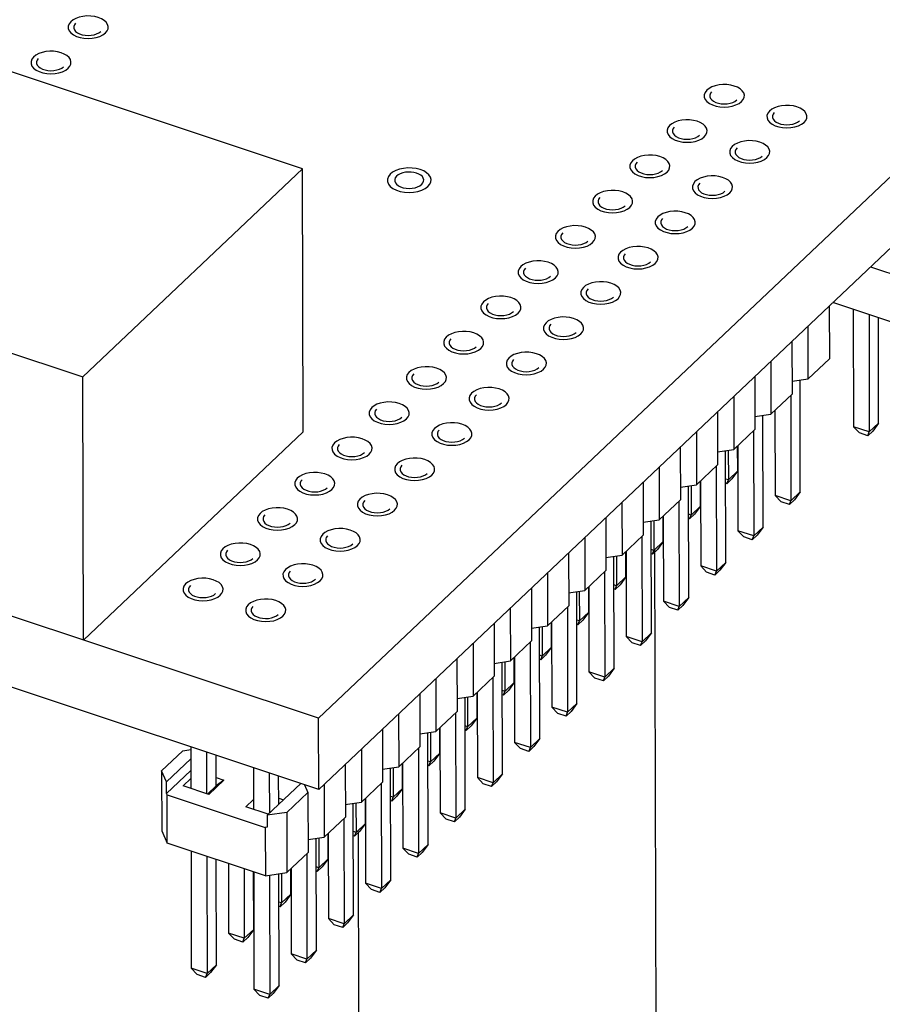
# Model space of a CAD drawing. Extents: x 0 to 1189, y 0 to 841.
# Tile 204 of 256: x 560 to 570, y 427 to 439. Entities that reach past the tile are written whole.
import ezdxf

# ---------------------------------------------------------------- set-up
doc = ezdxf.new("R2010")
doc.units = 0
doc.header["$LTSCALE"] = 65.395
doc.linetypes.add('DASHED', pattern=[0.2, 0.1, -0.1])
doc.layers.get('0').update_dxf_attribs({"linetype": 'CONTINUOUS'})

msp = doc.modelspace()

# ---------------------------------------------------------------- linework, layer by layer
at = {"color": 7, "linetype": 'Continuous'}
for p, q in [((583.296, 449.757), (563.449, 430.947)), ((583.298, 448.889), (563.451, 430.079)), ((563.254, 437.656), (558.139, 439.358)), ((560.572, 435.115), (563.254, 437.656)), ((563.261, 434.444), (563.254, 437.656)), ((555.457, 436.816), (560.572, 435.115)), ((570.182, 436.458), (570.876, 436.228)), ((570.877, 435.637), (569.721, 436.022)), ((569.678, 435.98), (569.679, 435.334)), ((569.97, 435.939), (569.973, 434.507)), ((570.163, 435.875), (570.166, 434.443)), ((570.28, 434.551), (570.278, 435.837)), ((569.421, 435.09), (569.42, 435.736)), ((569.223, 435.55), (569.225, 434.904)), ((568.966, 435.306), (568.967, 434.66)), ((569.679, 435.334), (569.421, 435.09)), ((560.579, 431.902), (560.572, 435.115)), ((568.769, 435.119), (568.771, 434.473)), ((569.224, 435.062), (569.421, 435.09)), ((569.325, 433.712), (569.322, 435.076)), ((568.512, 434.875), (568.513, 434.229)), ((569.225, 434.904), (568.967, 434.66)), ((569.208, 434.888), (569.211, 433.603)), ((563.449, 430.947), (552.157, 434.704)), ((569.016, 434.706), (569.018, 433.667)), ((568.315, 434.689), (568.316, 434.043)), ((568.77, 434.631), (568.967, 434.66)), ((568.871, 433.281), (568.868, 434.645)), ((568.771, 434.473), (568.513, 434.229)), ((568.754, 434.457), (568.757, 433.173)), ((570.166, 434.443), (569.973, 434.507)), ((569.973, 434.507), (570.045, 434.431)), ((570.28, 434.551), (570.166, 434.443)), ((570.28, 434.551), (570.209, 434.454)), ((560.579, 431.902), (563.261, 434.444)), ((568.058, 434.445), (568.059, 433.799)), ((570.148, 434.396), (570.045, 434.431)), ((570.209, 434.454), (570.148, 434.396)), ((570.148, 434.396), (570.166, 434.443)), ((567.861, 434.258), (567.862, 433.613)), ((568.316, 434.201), (568.513, 434.229)), ((568.446, 434.22), (568.447, 433.858)), ((568.561, 433.966), (568.56, 434.274)), ((568.562, 434.275), (568.564, 433.237)), ((568.417, 432.851), (568.414, 434.215)), ((567.603, 434.014), (567.605, 433.368)), ((568.316, 434.043), (568.059, 433.799)), ((568.3, 434.027), (568.302, 432.743)), ((568.447, 433.858), (568.415, 433.868)), ((568.489, 433.869), (568.428, 433.811)), ((568.428, 433.811), (568.447, 433.858)), ((568.561, 433.966), (568.447, 433.858)), ((568.561, 433.966), (568.489, 433.869)), ((563.451, 430.079), (552.159, 433.836)), ((567.407, 433.828), (567.408, 433.182)), ((567.862, 433.77), (568.059, 433.799)), ((567.963, 432.421), (567.96, 433.785)), ((567.992, 433.789), (567.992, 433.427)), ((568.107, 433.536), (568.106, 433.844)), ((568.108, 433.845), (568.11, 432.807)), ((568.428, 433.811), (568.415, 433.816)), ((569.211, 433.603), (569.018, 433.667)), ((569.018, 433.667), (569.09, 433.591)), ((569.325, 433.712), (569.211, 433.603)), ((569.325, 433.712), (569.253, 433.615)), ((567.149, 433.584), (567.151, 432.938)), ((567.862, 433.613), (567.605, 433.368)), ((567.845, 433.597), (567.848, 432.312)), ((568.107, 433.536), (567.992, 433.427)), ((568.107, 433.536), (568.035, 433.438)), ((569.193, 433.557), (569.09, 433.591)), ((569.253, 433.615), (569.193, 433.557)), ((569.193, 433.557), (569.211, 433.603)), ((566.953, 433.398), (566.954, 432.752)), ((567.653, 433.105), (567.652, 433.413)), ((567.653, 433.415), (567.656, 432.376)), ((567.992, 433.427), (567.96, 433.438)), ((567.974, 433.381), (567.961, 433.385)), ((568.035, 433.438), (567.974, 433.381)), ((567.974, 433.381), (567.992, 433.427)), ((567.408, 433.34), (567.605, 433.368)), ((567.509, 431.99), (567.506, 433.354)), ((567.537, 433.359), (567.538, 432.997)), ((568.871, 433.281), (568.757, 433.173)), ((568.871, 433.281), (568.799, 433.184)), ((566.695, 433.154), (566.697, 432.508)), ((567.408, 433.182), (567.151, 432.938)), ((567.391, 433.166), (567.394, 431.882)), ((568.757, 433.173), (568.564, 433.237)), ((568.564, 433.237), (568.636, 433.161)), ((568.738, 433.127), (568.636, 433.161)), ((568.799, 433.184), (568.738, 433.127)), ((568.738, 433.127), (568.757, 433.173)), ((567.653, 433.105), (567.538, 432.997)), ((567.653, 433.105), (567.581, 433.008)), ((566.498, 432.967), (566.5, 432.321)), ((566.954, 432.91), (567.151, 432.938)), ((567.054, 431.56), (567.051, 432.924)), ((567.083, 432.928), (567.084, 432.566)), ((567.198, 432.675), (567.198, 432.983)), ((567.199, 432.984), (567.202, 431.946)), ((567.538, 432.997), (567.506, 433.007)), ((567.52, 432.95), (567.506, 432.955)), ((567.581, 433.008), (567.52, 432.95)), ((567.52, 432.95), (567.538, 432.997)), ((568.302, 432.743), (568.11, 432.807)), ((568.11, 432.807), (568.182, 432.73)), ((568.417, 432.851), (568.302, 432.743)), ((568.417, 432.851), (568.345, 432.754)), ((566.241, 432.723), (566.242, 432.077)), ((566.954, 432.752), (566.697, 432.508)), ((566.937, 432.736), (566.94, 431.451)), ((567.198, 432.675), (567.084, 432.566)), ((567.198, 432.675), (567.127, 432.578)), ((568.284, 432.696), (568.182, 432.73)), ((568.345, 432.754), (568.284, 432.696)), ((568.284, 432.696), (568.302, 432.743)), ((566.044, 432.537), (566.046, 431.891)), ((566.744, 432.244), (566.744, 432.552)), ((566.745, 432.554), (566.747, 431.515)), ((567.084, 432.566), (567.052, 432.577)), ((567.127, 432.578), (567.066, 432.52)), ((567.066, 432.52), (567.084, 432.566)), ((566.499, 432.479), (566.697, 432.508)), ((566.6, 431.129), (566.597, 432.493)), ((566.629, 432.498), (566.63, 432.136)), ((567.066, 432.52), (567.052, 432.525)), ((567.963, 432.421), (567.848, 432.312)), ((567.963, 432.421), (567.891, 432.323)), ((566.5, 432.321), (566.242, 432.077)), ((566.483, 432.305), (566.486, 431.021)), ((567.848, 432.312), (567.656, 432.376)), ((567.656, 432.376), (567.728, 432.3)), ((567.83, 432.266), (567.728, 432.3)), ((567.891, 432.323), (567.83, 432.266)), ((567.83, 432.266), (567.848, 432.312)), ((565.787, 432.293), (565.788, 431.647)), ((566.744, 432.244), (566.63, 432.136)), ((566.744, 432.244), (566.673, 432.147)), ((565.59, 432.106), (565.591, 431.46)), ((566.045, 432.049), (566.242, 432.077)), ((566.146, 430.699), (566.143, 432.063)), ((566.175, 432.067), (566.176, 431.706)), ((566.29, 431.814), (566.289, 432.122)), ((566.291, 432.123), (566.293, 431.085)), ((566.63, 432.136), (566.598, 432.147)), ((566.612, 432.09), (566.598, 432.094)), ((566.673, 432.147), (566.612, 432.09)), ((566.612, 432.09), (566.63, 432.136)), ((567.394, 431.882), (567.202, 431.946)), ((567.202, 431.946), (567.274, 431.869)), ((567.509, 431.99), (567.394, 431.882)), ((567.509, 431.99), (567.437, 431.893)), ((565.333, 431.862), (565.334, 431.216)), ((566.046, 431.891), (565.788, 431.647)), ((566.029, 431.875), (566.032, 430.59)), ((566.29, 431.814), (566.176, 431.706)), ((566.29, 431.814), (566.218, 431.717)), ((567.376, 431.835), (567.274, 431.869)), ((567.437, 431.893), (567.376, 431.835)), ((567.376, 431.835), (567.394, 431.882)), ((565.837, 431.693), (565.839, 430.654)), ((566.176, 431.706), (566.144, 431.716)), ((566.218, 431.717), (566.158, 431.659)), ((566.158, 431.659), (566.176, 431.706)), ((565.136, 431.676), (565.137, 431.03)), ((565.591, 431.618), (565.788, 431.647)), ((565.692, 430.268), (565.689, 431.632)), ((565.721, 431.637), (565.722, 431.275)), ((565.836, 431.384), (565.835, 431.691)), ((566.158, 431.659), (566.144, 431.664)), ((565.591, 431.46), (565.334, 431.216)), ((566.94, 431.451), (566.747, 431.515)), ((566.747, 431.515), (566.82, 431.439)), ((566.983, 431.462), (566.922, 431.405)), ((567.054, 431.56), (566.94, 431.451)), ((567.054, 431.56), (566.983, 431.462)), ((564.878, 431.432), (564.88, 430.786)), ((565.575, 431.444), (565.577, 430.16)), ((565.836, 431.384), (565.722, 431.275)), ((565.836, 431.384), (565.764, 431.286)), ((566.922, 431.405), (566.82, 431.439)), ((566.922, 431.405), (566.94, 431.451)), ((564.682, 431.245), (564.683, 430.599)), ((565.137, 431.188), (565.334, 431.216)), ((565.382, 430.953), (565.381, 431.261)), ((565.383, 431.262), (565.385, 430.224)), ((565.722, 431.275), (565.69, 431.286)), ((565.703, 431.229), (565.69, 431.233)), ((565.764, 431.286), (565.703, 431.229)), ((565.703, 431.229), (565.722, 431.275)), ((565.238, 429.838), (565.235, 431.202)), ((565.267, 431.207), (565.267, 430.845)), ((566.6, 431.129), (566.486, 431.021)), ((566.6, 431.129), (566.528, 431.032)), ((564.424, 431.001), (564.426, 430.355)), ((565.137, 431.03), (564.88, 430.786)), ((565.12, 431.014), (565.123, 429.73)), ((566.486, 431.021), (566.293, 431.085)), ((566.293, 431.085), (566.365, 431.008)), ((566.468, 430.974), (566.365, 431.008)), ((566.528, 431.032), (566.468, 430.974)), ((566.468, 430.974), (566.486, 431.021)), ((563.451, 430.079), (563.449, 430.947)), ((565.267, 430.845), (565.235, 430.855)), ((565.31, 430.856), (565.249, 430.798)), ((565.382, 430.953), (565.267, 430.845)), ((565.382, 430.953), (565.31, 430.856)), ((564.228, 430.815), (564.229, 430.169)), ((564.683, 430.757), (564.88, 430.786)), ((564.784, 429.408), (564.781, 430.772)), ((564.812, 430.776), (564.813, 430.414)), ((564.928, 430.523), (564.927, 430.831)), ((564.928, 430.832), (564.931, 429.794)), ((565.249, 430.798), (565.236, 430.803)), ((565.249, 430.798), (565.267, 430.845)), ((566.032, 430.59), (565.839, 430.654)), ((565.839, 430.654), (565.911, 430.578)), ((566.146, 430.699), (566.032, 430.59)), ((566.146, 430.699), (566.074, 430.602)), ((561.791, 430.552), (561.533, 430.308)), ((561.791, 430.552), (561.89, 430.566)), ((561.89, 430.598), (561.891, 430.09)), ((562.082, 430.534), (562.083, 430.026)), ((562.198, 430.122), (562.197, 430.496)), ((563.97, 430.571), (563.972, 429.925)), ((564.683, 430.599), (564.426, 430.355)), ((564.666, 430.584), (564.669, 429.299)), ((564.928, 430.523), (564.813, 430.414)), ((564.928, 430.523), (564.856, 430.425)), ((566.013, 430.544), (565.911, 430.578)), ((566.074, 430.602), (566.013, 430.544)), ((566.013, 430.544), (566.032, 430.59)), ((561.594, 430.173), (561.89, 430.454)), ((563.773, 430.385), (563.775, 429.739)), ((564.473, 430.092), (564.473, 430.4)), ((564.474, 430.402), (564.477, 429.363)), ((564.813, 430.414), (564.781, 430.425)), ((564.795, 430.368), (564.781, 430.372)), ((564.856, 430.425), (564.795, 430.368)), ((564.795, 430.368), (564.813, 430.414)), ((561.533, 430.308), (561.535, 429.573)), ((561.594, 430.173), (561.533, 430.308)), ((561.594, 430.028), (561.89, 430.309)), ((562.654, 430.344), (562.655, 429.836)), ((562.847, 430.28), (562.848, 429.789)), ((564.229, 430.327), (564.426, 430.355)), ((564.329, 428.977), (564.326, 430.341)), ((564.358, 430.346), (564.359, 429.984)), ((565.692, 430.268), (565.577, 430.16)), ((565.692, 430.268), (565.62, 430.171)), ((561.594, 430.028), (561.594, 430.173)), ((561.795, 430.122), (561.891, 430.213)), ((562.294, 430.194), (562.108, 430.018)), ((562.198, 430.226), (562.294, 430.194)), ((562.294, 430.194), (562.198, 430.122)), ((562.822, 429.765), (563.231, 430.152)), ((562.962, 429.898), (562.961, 430.242)), ((563.277, 430.137), (563.319, 430.043)), ((563.516, 430.14), (563.517, 429.495)), ((564.229, 430.169), (563.972, 429.925)), ((564.212, 430.153), (564.215, 428.869)), ((565.577, 430.16), (565.385, 430.224)), ((565.385, 430.224), (565.457, 430.148)), ((565.559, 430.114), (565.457, 430.148)), ((565.62, 430.171), (565.559, 430.114)), ((565.559, 430.114), (565.577, 430.16)), ((561.601, 430.015), (561.594, 430.028)), ((561.602, 429.424), (561.601, 430.015)), ((561.601, 430.015), (562.798, 429.616)), ((562.108, 430.018), (561.795, 430.122)), ((562.198, 430.122), (562.093, 430.023)), ((563.319, 430.043), (563.062, 429.799)), ((563.319, 430.043), (563.321, 429.308)), ((564.473, 430.092), (564.359, 429.984)), ((564.473, 430.092), (564.402, 429.995)), ((562.559, 429.868), (562.655, 429.958)), ((562.962, 429.972), (563.02, 429.952)), ((563.774, 429.897), (563.972, 429.925)), ((563.875, 428.547), (563.872, 429.911)), ((563.904, 429.915), (563.905, 429.553)), ((564.019, 429.662), (564.019, 429.97)), ((564.02, 429.971), (564.022, 428.933)), ((564.359, 429.984), (564.327, 429.994)), ((564.341, 429.937), (564.327, 429.942)), ((564.402, 429.995), (564.341, 429.937)), ((564.341, 429.937), (564.359, 429.984)), ((562.834, 429.776), (562.559, 429.868)), ((563.062, 429.799), (562.822, 429.765)), ((563.062, 429.799), (563.063, 429.064)), ((565.123, 429.73), (564.931, 429.794)), ((564.931, 429.794), (565.003, 429.717)), ((565.238, 429.838), (565.123, 429.73)), ((565.238, 429.838), (565.166, 429.741)), ((562.822, 429.765), (562.822, 429.62)), ((563.775, 429.739), (563.517, 429.495)), ((563.758, 429.723), (563.761, 428.438)), ((564.019, 429.662), (563.905, 429.553)), ((564.019, 429.662), (563.948, 429.565)), ((565.105, 429.683), (565.003, 429.717)), ((565.166, 429.741), (565.105, 429.683)), ((565.105, 429.683), (565.123, 429.73)), ((561.535, 429.573), (561.602, 429.424)), ((562.822, 429.62), (562.798, 429.616)), ((562.798, 429.616), (562.799, 429.026)), ((563.565, 429.231), (563.564, 429.539)), ((563.566, 429.541), (563.568, 428.502)), ((563.905, 429.553), (563.873, 429.564)), ((563.948, 429.565), (563.887, 429.507)), ((563.887, 429.507), (563.905, 429.553)), ((562.799, 429.026), (561.602, 429.424)), ((563.32, 429.466), (563.517, 429.495)), ((563.421, 428.116), (563.418, 429.48)), ((563.45, 429.485), (563.451, 429.123)), ((563.887, 429.507), (563.873, 429.512)), ((561.893, 429.328), (561.896, 427.896)), ((563.321, 429.308), (563.063, 429.064)), ((563.304, 429.292), (563.307, 428.008)), ((564.669, 429.299), (564.477, 429.363)), ((564.477, 429.363), (564.549, 429.287)), ((564.712, 429.31), (564.651, 429.253)), ((564.651, 429.253), (564.669, 429.299)), ((564.784, 429.408), (564.669, 429.299)), ((564.784, 429.408), (564.712, 429.31)), ((562.085, 429.264), (562.088, 427.832)), ((562.203, 427.94), (562.2, 429.225)), ((562.348, 429.176), (562.35, 428.326)), ((563.565, 429.231), (563.451, 429.123)), ((563.565, 429.231), (563.493, 429.134)), ((564.651, 429.253), (564.549, 429.287)), ((562.541, 429.112), (562.542, 428.262)), ((562.657, 428.371), (562.655, 429.074)), ((562.657, 429.073), (562.66, 427.641)), ((562.799, 429.026), (563.063, 429.064)), ((562.967, 427.686), (562.964, 429.05)), ((562.996, 429.054), (562.997, 428.693)), ((563.111, 428.801), (563.11, 429.109)), ((563.112, 429.11), (563.114, 428.072)), ((563.451, 429.123), (563.419, 429.134)), ((563.433, 429.077), (563.419, 429.081)), ((563.493, 429.134), (563.433, 429.077)), ((563.433, 429.077), (563.451, 429.123)), ((562.849, 429.033), (562.852, 427.577)), ((564.215, 428.869), (564.022, 428.933)), ((564.022, 428.933), (564.095, 428.856)), ((564.329, 428.977), (564.215, 428.869)), ((564.329, 428.977), (564.258, 428.88)), ((564.197, 428.822), (564.095, 428.856)), ((564.258, 428.88), (564.197, 428.822)), ((564.197, 428.822), (564.215, 428.869)), ((562.997, 428.693), (562.965, 428.703)), ((563.039, 428.704), (562.978, 428.646)), ((562.978, 428.646), (562.997, 428.693)), ((563.111, 428.801), (562.997, 428.693)), ((563.111, 428.801), (563.039, 428.704)), ((562.978, 428.646), (562.965, 428.651)), ((563.761, 428.438), (563.568, 428.502)), ((563.568, 428.502), (563.64, 428.426)), ((563.803, 428.449), (563.743, 428.392)), ((563.875, 428.547), (563.761, 428.438)), ((563.875, 428.547), (563.803, 428.449)), ((562.657, 428.371), (562.542, 428.262)), ((562.657, 428.371), (562.585, 428.273)), ((563.743, 428.392), (563.64, 428.426)), ((563.743, 428.392), (563.761, 428.438)), ((562.542, 428.262), (562.35, 428.326)), ((562.35, 428.326), (562.422, 428.25)), ((562.524, 428.216), (562.422, 428.25)), ((562.585, 428.273), (562.524, 428.216)), ((562.524, 428.216), (562.542, 428.262)), ((563.421, 428.116), (563.307, 428.008)), ((563.421, 428.116), (563.349, 428.019)), ((563.307, 428.008), (563.114, 428.072)), ((563.114, 428.072), (563.186, 427.995)), ((563.288, 427.961), (563.186, 427.995)), ((563.349, 428.019), (563.288, 427.961)), ((563.288, 427.961), (563.307, 428.008)), ((562.088, 427.832), (561.896, 427.896)), ((561.896, 427.896), (561.968, 427.819)), ((562.203, 427.94), (562.088, 427.832)), ((562.203, 427.94), (562.131, 427.843)), ((562.07, 427.785), (561.968, 427.819)), ((562.131, 427.843), (562.07, 427.785)), ((562.07, 427.785), (562.088, 427.832)), ((562.852, 427.577), (562.66, 427.641)), ((562.66, 427.641), (562.732, 427.565)), ((562.967, 427.686), (562.852, 427.577)), ((562.967, 427.686), (562.895, 427.589)), ((562.834, 427.531), (562.732, 427.565)), ((562.895, 427.589), (562.834, 427.531)), ((562.834, 427.531), (562.852, 427.577))]:
    msp.add_line(p, q, dxfattribs=at)
at = {"color": 7, "linetype": 'DASHED'}
for p, q in [((567.548, 433.008), (567.591, 413.141)), ((563.932, 429.565), (563.937, 427.215))]:
    msp.add_line(p, q, dxfattribs=at)
at = {"color": 1, "linetype": 'Continuous'}
for points in [[(560.848, 439.313), (560.869, 439.337), (560.88, 439.364), (560.882, 439.391), (560.875, 439.417), (560.858, 439.443), (560.833, 439.466), (560.8, 439.486), (560.761, 439.502), (560.717, 439.513), (560.67, 439.519), (560.622, 439.52), (560.574, 439.515), (560.529, 439.506), (560.488, 439.491), (560.453, 439.472), (560.425, 439.45)], [(560.425, 439.45), (560.405, 439.424), (560.395, 439.396), (560.395, 439.367), (560.406, 439.339), (560.427, 439.313), (560.457, 439.29), (560.494, 439.271), (560.538, 439.257), (560.586, 439.248), (560.637, 439.245), (560.688, 439.248), (560.736, 439.257), (560.78, 439.271), (560.818, 439.29), (560.848, 439.313)], [(560.394, 438.882), (560.415, 438.907), (560.426, 438.933), (560.428, 438.96), (560.421, 438.987), (560.404, 439.013), (560.379, 439.036), (560.346, 439.055), (560.307, 439.071), (560.263, 439.082), (560.216, 439.089), (560.168, 439.089), (560.12, 439.085), (560.075, 439.075), (560.034, 439.06), (559.999, 439.042), (559.971, 439.019)], [(559.971, 439.019), (559.951, 438.993), (559.941, 438.965), (559.941, 438.937), (559.952, 438.909), (559.972, 438.883), (560.003, 438.86), (560.04, 438.841), (560.084, 438.827), (560.132, 438.818), (560.183, 438.815), (560.233, 438.818), (560.281, 438.826), (560.326, 438.84), (560.364, 438.859), (560.394, 438.882)], [(568.608, 438.476), (568.628, 438.5), (568.639, 438.527), (568.642, 438.554), (568.634, 438.58), (568.617, 438.606), (568.592, 438.629), (568.56, 438.649), (568.52, 438.665), (568.476, 438.676), (568.429, 438.682), (568.381, 438.683), (568.333, 438.678), (568.288, 438.669), (568.247, 438.654), (568.212, 438.635), (568.184, 438.613)], [(568.184, 438.613), (568.164, 438.587), (568.154, 438.559), (568.154, 438.53), (568.165, 438.502), (568.186, 438.477), (568.216, 438.453), (568.253, 438.434), (568.297, 438.42), (568.345, 438.411), (568.396, 438.408), (568.447, 438.411), (568.495, 438.42), (568.539, 438.434), (568.577, 438.453), (568.608, 438.476)], [(569.372, 438.221), (569.392, 438.246), (569.404, 438.272), (569.406, 438.3), (569.398, 438.326), (569.382, 438.352), (569.356, 438.375), (569.324, 438.395), (569.284, 438.41), (569.24, 438.422), (569.194, 438.428), (569.145, 438.429), (569.097, 438.424), (569.053, 438.414), (569.012, 438.4), (568.976, 438.381), (568.949, 438.358)], [(568.949, 438.358), (568.929, 438.333), (568.918, 438.304), (568.919, 438.276), (568.929, 438.248), (568.95, 438.222), (568.98, 438.199), (569.017, 438.18), (569.062, 438.166), (569.109, 438.157), (569.16, 438.154), (569.211, 438.157), (569.259, 438.165), (569.303, 438.18), (569.341, 438.198), (569.372, 438.221)], [(568.153, 438.045), (568.174, 438.07), (568.185, 438.096), (568.187, 438.123), (568.18, 438.15), (568.163, 438.176), (568.138, 438.199), (568.105, 438.218), (568.066, 438.234), (568.022, 438.246), (567.975, 438.252), (567.927, 438.252), (567.879, 438.248), (567.834, 438.238), (567.793, 438.224), (567.758, 438.205), (567.73, 438.182)], [(567.73, 438.182), (567.71, 438.156), (567.7, 438.128), (567.7, 438.1), (567.711, 438.072), (567.732, 438.046), (567.762, 438.023), (567.799, 438.004), (567.843, 437.99), (567.891, 437.981), (567.942, 437.978), (567.993, 437.981), (568.041, 437.989), (568.085, 438.003), (568.123, 438.022), (568.153, 438.045)], [(568.918, 437.791), (568.938, 437.815), (568.95, 437.842), (568.952, 437.869), (568.944, 437.896), (568.927, 437.921), (568.902, 437.945), (568.87, 437.964), (568.83, 437.98), (568.786, 437.991), (568.74, 437.997), (568.691, 437.998), (568.643, 437.993), (568.599, 437.984), (568.557, 437.969), (568.522, 437.95), (568.494, 437.928)], [(567.699, 437.615), (567.72, 437.639), (567.731, 437.666), (567.733, 437.693), (567.726, 437.72), (567.709, 437.745), (567.684, 437.768), (567.651, 437.788), (567.612, 437.804), (567.568, 437.815), (567.521, 437.821), (567.473, 437.822), (567.425, 437.817), (567.38, 437.808), (567.339, 437.793), (567.304, 437.774), (567.276, 437.752)], [(568.494, 437.928), (568.474, 437.902), (568.464, 437.874), (568.465, 437.846), (568.475, 437.818), (568.496, 437.792), (568.526, 437.769), (568.563, 437.75), (568.607, 437.735), (568.655, 437.727), (568.706, 437.723), (568.757, 437.726), (568.805, 437.735), (568.849, 437.749), (568.887, 437.768), (568.918, 437.791)], [(567.276, 437.752), (567.256, 437.726), (567.246, 437.698), (567.246, 437.669), (567.257, 437.641), (567.277, 437.616), (567.308, 437.592), (567.345, 437.574), (567.389, 437.559), (567.437, 437.55), (567.488, 437.547), (567.538, 437.55), (567.586, 437.559), (567.631, 437.573), (567.669, 437.592), (567.699, 437.615)], [(564.322, 437.589), (564.3, 437.56), (564.289, 437.53), (564.289, 437.499), (564.301, 437.468), (564.323, 437.44), (564.356, 437.415), (564.397, 437.394), (564.445, 437.378), (564.497, 437.369), (564.552, 437.365), (564.608, 437.369), (564.66, 437.378), (564.709, 437.393), (564.75, 437.414), (564.783, 437.439)], [(564.783, 437.439), (564.805, 437.466), (564.818, 437.495), (564.82, 437.524), (564.812, 437.553), (564.794, 437.581), (564.766, 437.607), (564.731, 437.628), (564.688, 437.645), (564.64, 437.658), (564.589, 437.664), (564.536, 437.665), (564.484, 437.66), (564.435, 437.65), (564.39, 437.634), (564.352, 437.613), (564.322, 437.589)], [(568.04, 437.498), (568.02, 437.472), (568.01, 437.443), (568.01, 437.415), (568.021, 437.387), (568.042, 437.361), (568.072, 437.338), (568.109, 437.319), (568.153, 437.305), (568.201, 437.296), (568.252, 437.293), (568.303, 437.296), (568.351, 437.305), (568.395, 437.319), (568.433, 437.337), (568.464, 437.361)], [(568.464, 437.361), (568.484, 437.385), (568.495, 437.411), (568.497, 437.439), (568.49, 437.465), (568.473, 437.491), (568.448, 437.514), (568.415, 437.534), (568.376, 437.55), (568.332, 437.561), (568.285, 437.567), (568.237, 437.568), (568.189, 437.563), (568.144, 437.553), (568.103, 437.539), (568.068, 437.52), (568.04, 437.498)], [(567.245, 437.184), (567.265, 437.209), (567.277, 437.235), (567.279, 437.263), (567.272, 437.289), (567.255, 437.315), (567.23, 437.338), (567.197, 437.358), (567.158, 437.373), (567.113, 437.385), (567.067, 437.391), (567.018, 437.391), (566.971, 437.387), (566.926, 437.377), (566.885, 437.363), (566.85, 437.344), (566.822, 437.321)], [(566.822, 437.321), (566.802, 437.296), (566.792, 437.267), (566.792, 437.239), (566.803, 437.211), (566.823, 437.185), (566.853, 437.162), (566.891, 437.143), (566.935, 437.129), (566.983, 437.12), (567.033, 437.117), (567.084, 437.12), (567.132, 437.128), (567.177, 437.143), (567.214, 437.161), (567.245, 437.184)], [(568.009, 436.93), (568.03, 436.954), (568.041, 436.981), (568.043, 437.008), (568.036, 437.035), (568.019, 437.06), (567.994, 437.084), (567.961, 437.103), (567.922, 437.119), (567.878, 437.13), (567.831, 437.136), (567.783, 437.137), (567.735, 437.133), (567.69, 437.123), (567.649, 437.108), (567.614, 437.089), (567.586, 437.067)], [(567.586, 437.067), (567.566, 437.041), (567.556, 437.013), (567.556, 436.985), (567.567, 436.957), (567.588, 436.931), (567.618, 436.908), (567.655, 436.889), (567.699, 436.875), (567.747, 436.866), (567.798, 436.863), (567.848, 436.866), (567.896, 436.874), (567.941, 436.888), (567.979, 436.907), (568.009, 436.93)], [(566.368, 436.891), (566.348, 436.865), (566.337, 436.837), (566.338, 436.809), (566.349, 436.781), (566.369, 436.755), (566.399, 436.732), (566.437, 436.713), (566.481, 436.698), (566.528, 436.69), (566.579, 436.686), (566.63, 436.689), (566.678, 436.698), (566.723, 436.712), (566.76, 436.731), (566.791, 436.754)], [(566.791, 436.754), (566.811, 436.778), (566.823, 436.805), (566.825, 436.832), (566.818, 436.859), (566.801, 436.884), (566.775, 436.907), (566.743, 436.927), (566.703, 436.943), (566.659, 436.954), (566.613, 436.96), (566.564, 436.961), (566.516, 436.956), (566.472, 436.947), (566.431, 436.932), (566.396, 436.913), (566.368, 436.891)], [(567.132, 436.637), (567.112, 436.611), (567.102, 436.583), (567.102, 436.554), (567.113, 436.526), (567.133, 436.501), (567.163, 436.477), (567.201, 436.458), (567.245, 436.444), (567.293, 436.435), (567.343, 436.432), (567.394, 436.435), (567.442, 436.444), (567.487, 436.458), (567.525, 436.477), (567.555, 436.5)], [(567.555, 436.5), (567.575, 436.524), (567.587, 436.551), (567.589, 436.578), (567.582, 436.604), (567.565, 436.63), (567.54, 436.653), (567.507, 436.673), (567.468, 436.689), (567.424, 436.7), (567.377, 436.706), (567.329, 436.707), (567.281, 436.702), (567.236, 436.693), (567.195, 436.678), (567.16, 436.659), (567.132, 436.637)], [(566.337, 436.324), (566.357, 436.348), (566.369, 436.374), (566.371, 436.402), (566.363, 436.428), (566.347, 436.454), (566.321, 436.477), (566.289, 436.497), (566.249, 436.513), (566.205, 436.524), (566.159, 436.53), (566.11, 436.531), (566.062, 436.526), (566.018, 436.516), (565.977, 436.502), (565.941, 436.483), (565.914, 436.461)], [(565.914, 436.461), (565.894, 436.435), (565.883, 436.406), (565.884, 436.378), (565.894, 436.35), (565.915, 436.324), (565.945, 436.301), (565.982, 436.282), (566.027, 436.268), (566.074, 436.259), (566.125, 436.256), (566.176, 436.259), (566.224, 436.267), (566.268, 436.282), (566.306, 436.3), (566.337, 436.324)], [(567.101, 436.069), (567.121, 436.094), (567.133, 436.12), (567.135, 436.147), (567.128, 436.174), (567.111, 436.2), (567.085, 436.223), (567.053, 436.242), (567.014, 436.258), (566.969, 436.27), (566.923, 436.276), (566.874, 436.276), (566.826, 436.272), (566.782, 436.262), (566.741, 436.248), (566.706, 436.229), (566.678, 436.206)], [(566.678, 436.206), (566.658, 436.18), (566.648, 436.152), (566.648, 436.124), (566.659, 436.096), (566.679, 436.07), (566.709, 436.047), (566.747, 436.028), (566.791, 436.014), (566.839, 436.005), (566.889, 436.002), (566.94, 436.005), (566.988, 436.013), (567.033, 436.027), (567.07, 436.046), (567.101, 436.069)], [(565.459, 436.03), (565.439, 436.004), (565.429, 435.976), (565.429, 435.948), (565.44, 435.92), (565.461, 435.894), (565.491, 435.871), (565.528, 435.852), (565.572, 435.837), (565.62, 435.829), (565.671, 435.826), (565.722, 435.828), (565.77, 435.837), (565.814, 435.851), (565.852, 435.87), (565.883, 435.893)], [(565.883, 435.893), (565.903, 435.917), (565.914, 435.944), (565.917, 435.971), (565.909, 435.998), (565.892, 436.023), (565.867, 436.047), (565.835, 436.066), (565.795, 436.082), (565.751, 436.093), (565.704, 436.099), (565.656, 436.1), (565.608, 436.096), (565.563, 436.086), (565.522, 436.071), (565.487, 436.052), (565.459, 436.03)], [(566.647, 435.639), (566.667, 435.663), (566.679, 435.69), (566.681, 435.717), (566.673, 435.744), (566.657, 435.769), (566.631, 435.792), (566.599, 435.812), (566.559, 435.828), (566.515, 435.839), (566.469, 435.845), (566.42, 435.846), (566.372, 435.841), (566.328, 435.832), (566.287, 435.817), (566.251, 435.798), (566.224, 435.776)], [(565.428, 435.463), (565.449, 435.487), (565.46, 435.514), (565.462, 435.541), (565.455, 435.567), (565.438, 435.593), (565.413, 435.616), (565.38, 435.636), (565.341, 435.652), (565.297, 435.663), (565.25, 435.669), (565.202, 435.67), (565.154, 435.665), (565.109, 435.656), (565.068, 435.641), (565.033, 435.622), (565.005, 435.6)], [(566.224, 435.776), (566.204, 435.75), (566.193, 435.722), (566.194, 435.694), (566.205, 435.665), (566.225, 435.64), (566.255, 435.616), (566.292, 435.598), (566.337, 435.583), (566.384, 435.574), (566.435, 435.571), (566.486, 435.574), (566.534, 435.583), (566.578, 435.597), (566.616, 435.616), (566.647, 435.639)], [(565.005, 435.6), (564.985, 435.574), (564.975, 435.546), (564.975, 435.517), (564.986, 435.489), (565.007, 435.464), (565.037, 435.44), (565.074, 435.421), (565.118, 435.407), (565.166, 435.398), (565.217, 435.395), (565.268, 435.398), (565.316, 435.407), (565.36, 435.421), (565.398, 435.44), (565.428, 435.463)], [(565.769, 435.345), (565.749, 435.32), (565.739, 435.291), (565.74, 435.263), (565.75, 435.235), (565.771, 435.209), (565.801, 435.186), (565.838, 435.167), (565.882, 435.153), (565.93, 435.144), (565.981, 435.141), (566.032, 435.144), (566.08, 435.152), (566.124, 435.167), (566.162, 435.185), (566.193, 435.208)], [(566.193, 435.208), (566.213, 435.233), (566.225, 435.259), (566.227, 435.287), (566.219, 435.313), (566.203, 435.339), (566.177, 435.362), (566.145, 435.382), (566.105, 435.397), (566.061, 435.409), (566.015, 435.415), (565.966, 435.415), (565.918, 435.411), (565.874, 435.401), (565.832, 435.387), (565.797, 435.368), (565.769, 435.345)], [(564.974, 435.032), (564.995, 435.057), (565.006, 435.083), (565.008, 435.11), (565.001, 435.137), (564.984, 435.163), (564.959, 435.186), (564.926, 435.205), (564.887, 435.221), (564.843, 435.233), (564.796, 435.239), (564.748, 435.239), (564.7, 435.235), (564.655, 435.225), (564.614, 435.21), (564.579, 435.192), (564.551, 435.169)], [(564.551, 435.169), (564.531, 435.143), (564.521, 435.115), (564.521, 435.087), (564.532, 435.059), (564.552, 435.033), (564.583, 435.01), (564.62, 434.991), (564.664, 434.977), (564.712, 434.968), (564.763, 434.965), (564.813, 434.968), (564.861, 434.976), (564.906, 434.99), (564.944, 435.009), (564.974, 435.032)], [(565.739, 434.778), (565.759, 434.802), (565.77, 434.829), (565.772, 434.856), (565.765, 434.883), (565.748, 434.908), (565.723, 434.931), (565.69, 434.951), (565.651, 434.967), (565.607, 434.978), (565.56, 434.984), (565.512, 434.985), (565.464, 434.98), (565.419, 434.971), (565.378, 434.956), (565.343, 434.937), (565.315, 434.915)], [(565.315, 434.915), (565.295, 434.889), (565.285, 434.861), (565.285, 434.833), (565.296, 434.805), (565.317, 434.779), (565.347, 434.756), (565.384, 434.737), (565.428, 434.722), (565.476, 434.714), (565.527, 434.71), (565.578, 434.713), (565.626, 434.722), (565.67, 434.736), (565.708, 434.755), (565.739, 434.778)], [(564.097, 434.739), (564.077, 434.713), (564.067, 434.685), (564.067, 434.656), (564.078, 434.628), (564.098, 434.603), (564.128, 434.579), (564.166, 434.561), (564.21, 434.546), (564.258, 434.537), (564.308, 434.534), (564.359, 434.537), (564.407, 434.546), (564.452, 434.56), (564.489, 434.579), (564.52, 434.602)], [(564.52, 434.602), (564.54, 434.626), (564.552, 434.653), (564.554, 434.68), (564.547, 434.706), (564.53, 434.732), (564.505, 434.755), (564.472, 434.775), (564.433, 434.791), (564.388, 434.802), (564.342, 434.808), (564.293, 434.809), (564.246, 434.804), (564.201, 434.795), (564.16, 434.78), (564.125, 434.761), (564.097, 434.739)], [(564.861, 434.485), (564.841, 434.459), (564.831, 434.43), (564.831, 434.402), (564.842, 434.374), (564.863, 434.348), (564.893, 434.325), (564.93, 434.306), (564.974, 434.292), (565.022, 434.283), (565.073, 434.28), (565.124, 434.283), (565.171, 434.291), (565.216, 434.306), (565.254, 434.324), (565.284, 434.348)], [(565.284, 434.348), (565.305, 434.372), (565.316, 434.398), (565.318, 434.426), (565.311, 434.452), (565.294, 434.478), (565.269, 434.501), (565.236, 434.521), (565.197, 434.537), (565.153, 434.548), (565.106, 434.554), (565.058, 434.555), (565.01, 434.55), (564.965, 434.54), (564.924, 434.526), (564.889, 434.507), (564.861, 434.485)], [(564.066, 434.171), (564.086, 434.196), (564.098, 434.222), (564.1, 434.25), (564.093, 434.276), (564.076, 434.302), (564.05, 434.325), (564.018, 434.344), (563.979, 434.36), (563.934, 434.372), (563.888, 434.378), (563.839, 434.378), (563.791, 434.374), (563.747, 434.364), (563.706, 434.35), (563.671, 434.331), (563.643, 434.308)], [(563.643, 434.308), (563.623, 434.282), (563.612, 434.254), (563.613, 434.226), (563.624, 434.198), (563.644, 434.172), (563.674, 434.149), (563.712, 434.13), (563.756, 434.116), (563.803, 434.107), (563.854, 434.104), (563.905, 434.107), (563.953, 434.115), (563.998, 434.13), (564.035, 434.148), (564.066, 434.171)], [(564.83, 433.917), (564.85, 433.941), (564.862, 433.968), (564.864, 433.995), (564.857, 434.022), (564.84, 434.047), (564.815, 434.071), (564.782, 434.09), (564.743, 434.106), (564.699, 434.117), (564.652, 434.123), (564.604, 434.124), (564.556, 434.12), (564.511, 434.11), (564.47, 434.095), (564.435, 434.076), (564.407, 434.054)], [(564.407, 434.054), (564.387, 434.028), (564.377, 434), (564.377, 433.972), (564.388, 433.944), (564.408, 433.918), (564.438, 433.895), (564.476, 433.876), (564.52, 433.861), (564.568, 433.853), (564.618, 433.85), (564.669, 433.852), (564.717, 433.861), (564.762, 433.875), (564.8, 433.894), (564.83, 433.917)], [(563.189, 433.878), (563.169, 433.852), (563.158, 433.824), (563.159, 433.796), (563.169, 433.768), (563.19, 433.742), (563.22, 433.719), (563.257, 433.7), (563.302, 433.685), (563.349, 433.677), (563.4, 433.673), (563.451, 433.676), (563.499, 433.685), (563.543, 433.699), (563.581, 433.718), (563.612, 433.741)], [(563.612, 433.741), (563.632, 433.765), (563.644, 433.792), (563.646, 433.819), (563.638, 433.846), (563.622, 433.871), (563.596, 433.894), (563.564, 433.914), (563.524, 433.93), (563.48, 433.941), (563.434, 433.947), (563.385, 433.948), (563.337, 433.943), (563.293, 433.934), (563.252, 433.919), (563.216, 433.9), (563.189, 433.878)], [(563.953, 433.624), (563.933, 433.598), (563.923, 433.57), (563.923, 433.541), (563.934, 433.513), (563.954, 433.488), (563.984, 433.464), (564.022, 433.445), (564.066, 433.431), (564.114, 433.422), (564.164, 433.419), (564.215, 433.422), (564.263, 433.431), (564.308, 433.445), (564.345, 433.464), (564.376, 433.487)], [(564.376, 433.487), (564.396, 433.511), (564.408, 433.538), (564.41, 433.565), (564.403, 433.591), (564.386, 433.617), (564.36, 433.64), (564.328, 433.66), (564.289, 433.676), (564.244, 433.687), (564.198, 433.693), (564.149, 433.694), (564.101, 433.689), (564.057, 433.68), (564.016, 433.665), (563.981, 433.646), (563.953, 433.624)], [(563.158, 433.311), (563.178, 433.335), (563.19, 433.361), (563.192, 433.389), (563.184, 433.415), (563.167, 433.441), (563.142, 433.464), (563.11, 433.484), (563.07, 433.5), (563.026, 433.511), (562.979, 433.517), (562.931, 433.518), (562.883, 433.513), (562.838, 433.503), (562.797, 433.489), (562.762, 433.47), (562.734, 433.448)], [(562.734, 433.448), (562.714, 433.422), (562.704, 433.393), (562.704, 433.365), (562.715, 433.337), (562.736, 433.311), (562.766, 433.288), (562.803, 433.269), (562.847, 433.255), (562.895, 433.246), (562.946, 433.243), (562.997, 433.246), (563.045, 433.254), (563.089, 433.269), (563.127, 433.287), (563.158, 433.311)], [(563.922, 433.056), (563.942, 433.081), (563.954, 433.107), (563.956, 433.134), (563.948, 433.161), (563.932, 433.187), (563.906, 433.21), (563.874, 433.229), (563.834, 433.245), (563.79, 433.257), (563.744, 433.263), (563.695, 433.263), (563.647, 433.259), (563.603, 433.249), (563.562, 433.234), (563.526, 433.216), (563.499, 433.193)], [(563.499, 433.193), (563.479, 433.167), (563.468, 433.139), (563.469, 433.111), (563.48, 433.083), (563.5, 433.057), (563.53, 433.034), (563.567, 433.015), (563.612, 433.001), (563.659, 432.992), (563.71, 432.989), (563.761, 432.992), (563.809, 433), (563.853, 433.014), (563.891, 433.033), (563.922, 433.056)], [(562.28, 433.017), (562.26, 432.991), (562.25, 432.963), (562.25, 432.935), (562.261, 432.907), (562.282, 432.881), (562.312, 432.858), (562.349, 432.839), (562.393, 432.824), (562.441, 432.816), (562.492, 432.813), (562.543, 432.815), (562.591, 432.824), (562.635, 432.838), (562.673, 432.857), (562.703, 432.88)], [(562.703, 432.88), (562.724, 432.904), (562.735, 432.931), (562.737, 432.958), (562.73, 432.985), (562.713, 433.01), (562.688, 433.034), (562.655, 433.053), (562.616, 433.069), (562.572, 433.08), (562.525, 433.086), (562.477, 433.087), (562.429, 433.083), (562.384, 433.073), (562.343, 433.058), (562.308, 433.039), (562.28, 433.017)], [(563.468, 432.626), (563.488, 432.65), (563.5, 432.677), (563.502, 432.704), (563.494, 432.73), (563.478, 432.756), (563.452, 432.779), (563.42, 432.799), (563.38, 432.815), (563.336, 432.826), (563.29, 432.832), (563.241, 432.833), (563.193, 432.828), (563.149, 432.819), (563.107, 432.804), (563.072, 432.785), (563.045, 432.763)], [(562.249, 432.45), (562.27, 432.474), (562.281, 432.501), (562.283, 432.528), (562.276, 432.554), (562.259, 432.58), (562.234, 432.603), (562.201, 432.623), (562.162, 432.639), (562.118, 432.65), (562.071, 432.656), (562.023, 432.657), (561.975, 432.652), (561.93, 432.642), (561.889, 432.628), (561.854, 432.609), (561.826, 432.587)], [(563.045, 432.763), (563.024, 432.737), (563.014, 432.709), (563.015, 432.68), (563.025, 432.652), (563.046, 432.627), (563.076, 432.603), (563.113, 432.585), (563.157, 432.57), (563.205, 432.561), (563.256, 432.558), (563.307, 432.561), (563.355, 432.57), (563.399, 432.584), (563.437, 432.603), (563.468, 432.626)], [(561.826, 432.587), (561.806, 432.561), (561.796, 432.533), (561.796, 432.504), (561.807, 432.476), (561.828, 432.45), (561.858, 432.427), (561.895, 432.408), (561.939, 432.394), (561.987, 432.385), (562.038, 432.382), (562.088, 432.385), (562.136, 432.394), (562.181, 432.408), (562.219, 432.427), (562.249, 432.45)], [(562.59, 432.332), (562.57, 432.306), (562.56, 432.278), (562.56, 432.25), (562.571, 432.222), (562.592, 432.196), (562.622, 432.173), (562.659, 432.154), (562.703, 432.14), (562.751, 432.131), (562.802, 432.128), (562.853, 432.131), (562.901, 432.139), (562.945, 432.154), (562.983, 432.172), (563.014, 432.195)], [(563.014, 432.195), (563.034, 432.22), (563.045, 432.246), (563.047, 432.274), (563.04, 432.3), (563.023, 432.326), (562.998, 432.349), (562.965, 432.368), (562.926, 432.384), (562.882, 432.396), (562.835, 432.402), (562.787, 432.402), (562.739, 432.398), (562.694, 432.388), (562.653, 432.374), (562.618, 432.355), (562.59, 432.332)]]:
    msp.add_lwpolyline(points, dxfattribs=at)
at = {"color": 7, "linetype": 'Continuous'}
for points in [[(560.483, 439.431), (560.469, 439.413), (560.461, 439.392), (560.462, 439.371), (560.469, 439.351), (560.484, 439.332), (560.506, 439.315), (560.533, 439.302), (560.566, 439.291), (560.6, 439.285), (560.637, 439.283), (560.674, 439.285), (560.709, 439.291), (560.741, 439.301), (560.769, 439.315), (560.791, 439.332)], [(560.029, 439.001), (560.015, 438.982), (560.007, 438.962), (560.007, 438.941), (560.015, 438.921), (560.03, 438.902), (560.052, 438.885), (560.079, 438.871), (560.111, 438.861), (560.146, 438.854), (560.183, 438.852), (560.22, 438.854), (560.255, 438.861), (560.287, 438.871), (560.315, 438.884), (560.337, 438.901)], [(568.243, 438.594), (568.228, 438.576), (568.221, 438.555), (568.221, 438.535), (568.229, 438.514), (568.244, 438.495), (568.265, 438.479), (568.293, 438.465), (568.325, 438.454), (568.359, 438.448), (568.396, 438.446), (568.433, 438.448), (568.468, 438.454), (568.501, 438.464), (568.528, 438.478), (568.55, 438.495)], [(569.007, 438.34), (568.992, 438.321), (568.985, 438.301), (568.985, 438.28), (568.993, 438.26), (569.008, 438.241), (569.03, 438.224), (569.057, 438.211), (569.089, 438.2), (569.124, 438.194), (569.161, 438.191), (569.198, 438.194), (569.232, 438.2), (569.265, 438.21), (569.292, 438.224), (569.315, 438.241)], [(567.788, 438.164), (567.774, 438.145), (567.766, 438.125), (567.767, 438.104), (567.774, 438.084), (567.789, 438.065), (567.811, 438.048), (567.838, 438.034), (567.871, 438.024), (567.905, 438.017), (567.942, 438.015), (567.979, 438.017), (568.014, 438.024), (568.046, 438.034), (568.074, 438.048), (568.096, 438.064)], [(568.553, 437.91), (568.538, 437.891), (568.531, 437.87), (568.531, 437.85), (568.539, 437.829), (568.554, 437.811), (568.575, 437.794), (568.603, 437.78), (568.635, 437.77), (568.669, 437.763), (568.706, 437.761), (568.743, 437.763), (568.778, 437.769), (568.811, 437.78), (568.838, 437.793), (568.86, 437.81)], [(567.334, 437.734), (567.32, 437.715), (567.312, 437.694), (567.312, 437.674), (567.32, 437.653), (567.335, 437.635), (567.357, 437.618), (567.384, 437.604), (567.416, 437.593), (567.451, 437.587), (567.488, 437.585), (567.525, 437.587), (567.56, 437.593), (567.592, 437.603), (567.62, 437.617), (567.642, 437.634)], [(564.707, 437.465), (564.722, 437.482), (564.73, 437.502), (564.731, 437.521), (564.726, 437.541), (564.714, 437.559), (564.695, 437.576), (564.672, 437.59), (564.643, 437.602), (564.611, 437.61), (564.577, 437.615), (564.542, 437.615), (564.507, 437.612), (564.475, 437.605), (564.445, 437.594), (564.419, 437.58), (564.399, 437.564)], [(564.399, 437.564), (564.384, 437.545), (564.377, 437.525), (564.377, 437.504), (564.385, 437.484), (564.4, 437.465), (564.422, 437.448), (564.449, 437.435), (564.481, 437.424), (564.516, 437.418), (564.553, 437.415), (564.59, 437.418), (564.625, 437.424), (564.657, 437.434), (564.684, 437.448), (564.707, 437.465)], [(568.098, 437.479), (568.084, 437.46), (568.076, 437.44), (568.077, 437.419), (568.084, 437.399), (568.099, 437.38), (568.121, 437.363), (568.148, 437.35), (568.181, 437.339), (568.215, 437.333), (568.252, 437.331), (568.289, 437.333), (568.324, 437.339), (568.356, 437.349), (568.384, 437.363), (568.406, 437.38)], [(566.88, 437.303), (566.865, 437.284), (566.858, 437.264), (566.858, 437.243), (566.866, 437.223), (566.881, 437.204), (566.903, 437.187), (566.93, 437.173), (566.962, 437.163), (566.997, 437.157), (567.034, 437.154), (567.071, 437.156), (567.106, 437.163), (567.138, 437.173), (567.165, 437.187), (567.188, 437.203)], [(567.644, 437.049), (567.63, 437.03), (567.622, 437.01), (567.622, 436.989), (567.63, 436.969), (567.645, 436.95), (567.667, 436.933), (567.694, 436.919), (567.726, 436.909), (567.761, 436.902), (567.798, 436.9), (567.835, 436.902), (567.87, 436.908), (567.902, 436.919), (567.93, 436.932), (567.952, 436.949)], [(566.426, 436.873), (566.411, 436.854), (566.404, 436.833), (566.404, 436.813), (566.412, 436.792), (566.427, 436.774), (566.449, 436.757), (566.476, 436.743), (566.508, 436.733), (566.543, 436.726), (566.58, 436.724), (566.617, 436.726), (566.652, 436.732), (566.684, 436.743), (566.711, 436.756), (566.734, 436.773)], [(567.19, 436.618), (567.176, 436.6), (567.168, 436.579), (567.168, 436.559), (567.176, 436.538), (567.191, 436.519), (567.213, 436.503), (567.24, 436.489), (567.272, 436.478), (567.307, 436.472), (567.344, 436.47), (567.381, 436.472), (567.416, 436.478), (567.448, 436.488), (567.476, 436.502), (567.498, 436.519)], [(565.972, 436.442), (565.957, 436.423), (565.95, 436.403), (565.95, 436.382), (565.958, 436.362), (565.973, 436.343), (565.995, 436.326), (566.022, 436.313), (566.054, 436.302), (566.089, 436.296), (566.125, 436.294), (566.162, 436.296), (566.197, 436.302), (566.23, 436.312), (566.257, 436.326), (566.279, 436.343)], [(566.736, 436.188), (566.721, 436.169), (566.714, 436.149), (566.714, 436.128), (566.722, 436.108), (566.737, 436.089), (566.759, 436.072), (566.786, 436.058), (566.818, 436.048), (566.853, 436.041), (566.89, 436.039), (566.927, 436.041), (566.962, 436.048), (566.994, 436.058), (567.021, 436.072), (567.044, 436.088)], [(565.518, 436.012), (565.503, 435.993), (565.496, 435.972), (565.496, 435.952), (565.504, 435.932), (565.519, 435.913), (565.54, 435.896), (565.568, 435.882), (565.6, 435.872), (565.634, 435.865), (565.671, 435.863), (565.708, 435.865), (565.743, 435.871), (565.776, 435.882), (565.803, 435.895), (565.825, 435.912)], [(566.282, 435.758), (566.267, 435.739), (566.26, 435.718), (566.26, 435.698), (566.268, 435.677), (566.283, 435.659), (566.305, 435.642), (566.332, 435.628), (566.364, 435.617), (566.399, 435.611), (566.436, 435.609), (566.473, 435.611), (566.507, 435.617), (566.54, 435.627), (566.567, 435.641), (566.59, 435.658)], [(565.063, 435.581), (565.049, 435.563), (565.041, 435.542), (565.042, 435.522), (565.049, 435.501), (565.064, 435.482), (565.086, 435.465), (565.113, 435.452), (565.146, 435.441), (565.18, 435.435), (565.217, 435.433), (565.254, 435.435), (565.289, 435.441), (565.321, 435.451), (565.349, 435.465), (565.371, 435.482)], [(565.828, 435.327), (565.813, 435.308), (565.806, 435.288), (565.806, 435.267), (565.814, 435.247), (565.829, 435.228), (565.85, 435.211), (565.878, 435.197), (565.91, 435.187), (565.944, 435.181), (565.981, 435.178), (566.018, 435.18), (566.053, 435.187), (566.086, 435.197), (566.113, 435.211), (566.135, 435.228)], [(564.609, 435.151), (564.595, 435.132), (564.587, 435.112), (564.587, 435.091), (564.595, 435.071), (564.61, 435.052), (564.632, 435.035), (564.659, 435.021), (564.691, 435.011), (564.726, 435.004), (564.763, 435.002), (564.8, 435.004), (564.835, 435.011), (564.867, 435.021), (564.895, 435.034), (564.917, 435.051)], [(565.373, 434.897), (565.359, 434.878), (565.351, 434.857), (565.352, 434.837), (565.36, 434.816), (565.374, 434.798), (565.396, 434.781), (565.423, 434.767), (565.456, 434.757), (565.49, 434.75), (565.527, 434.748), (565.564, 434.75), (565.599, 434.756), (565.631, 434.767), (565.659, 434.78), (565.681, 434.797)], [(564.155, 434.721), (564.14, 434.702), (564.133, 434.681), (564.133, 434.661), (564.141, 434.64), (564.156, 434.621), (564.178, 434.605), (564.205, 434.591), (564.237, 434.58), (564.272, 434.574), (564.309, 434.572), (564.346, 434.574), (564.381, 434.58), (564.413, 434.59), (564.441, 434.604), (564.463, 434.621)], [(564.919, 434.466), (564.905, 434.447), (564.897, 434.427), (564.897, 434.406), (564.905, 434.386), (564.92, 434.367), (564.942, 434.35), (564.969, 434.337), (565.001, 434.326), (565.036, 434.32), (565.073, 434.318), (565.11, 434.32), (565.145, 434.326), (565.177, 434.336), (565.205, 434.35), (565.227, 434.367)], [(563.701, 434.29), (563.686, 434.271), (563.679, 434.251), (563.679, 434.23), (563.687, 434.21), (563.702, 434.191), (563.724, 434.174), (563.751, 434.16), (563.783, 434.15), (563.818, 434.144), (563.855, 434.141), (563.892, 434.143), (563.927, 434.15), (563.959, 434.16), (563.986, 434.174), (564.009, 434.19)], [(564.465, 434.036), (564.451, 434.017), (564.443, 433.996), (564.443, 433.976), (564.451, 433.956), (564.466, 433.937), (564.488, 433.92), (564.515, 433.906), (564.547, 433.896), (564.582, 433.889), (564.619, 433.887), (564.656, 433.889), (564.691, 433.895), (564.723, 433.906), (564.751, 433.919), (564.773, 433.936)], [(563.247, 433.86), (563.232, 433.841), (563.225, 433.82), (563.225, 433.8), (563.233, 433.779), (563.248, 433.761), (563.27, 433.744), (563.297, 433.73), (563.329, 433.72), (563.364, 433.713), (563.401, 433.711), (563.438, 433.713), (563.472, 433.719), (563.505, 433.73), (563.532, 433.743), (563.555, 433.76)], [(564.011, 433.605), (563.996, 433.587), (563.989, 433.566), (563.989, 433.546), (563.997, 433.525), (564.012, 433.506), (564.034, 433.489), (564.061, 433.476), (564.093, 433.465), (564.128, 433.459), (564.165, 433.457), (564.202, 433.459), (564.237, 433.465), (564.269, 433.475), (564.296, 433.489), (564.319, 433.506)], [(562.793, 433.429), (562.778, 433.41), (562.771, 433.39), (562.771, 433.369), (562.779, 433.349), (562.794, 433.33), (562.815, 433.313), (562.843, 433.3), (562.875, 433.289), (562.909, 433.283), (562.946, 433.28), (562.983, 433.283), (563.018, 433.289), (563.051, 433.299), (563.078, 433.313), (563.1, 433.33)], [(563.557, 433.175), (563.542, 433.156), (563.535, 433.136), (563.535, 433.115), (563.543, 433.095), (563.558, 433.076), (563.58, 433.059), (563.607, 433.045), (563.639, 433.035), (563.674, 433.028), (563.711, 433.026), (563.748, 433.028), (563.782, 433.035), (563.815, 433.045), (563.842, 433.058), (563.865, 433.075)], [(562.338, 432.999), (562.324, 432.98), (562.316, 432.959), (562.317, 432.939), (562.324, 432.918), (562.339, 432.9), (562.361, 432.883), (562.388, 432.869), (562.421, 432.859), (562.455, 432.852), (562.492, 432.85), (562.529, 432.852), (562.564, 432.858), (562.596, 432.869), (562.624, 432.882), (562.646, 432.899)], [(563.103, 432.745), (563.088, 432.726), (563.081, 432.705), (563.081, 432.685), (563.089, 432.664), (563.104, 432.645), (563.125, 432.629), (563.153, 432.615), (563.185, 432.604), (563.219, 432.598), (563.256, 432.596), (563.293, 432.598), (563.328, 432.604), (563.361, 432.614), (563.388, 432.628), (563.41, 432.645)], [(561.884, 432.568), (561.87, 432.55), (561.862, 432.529), (561.862, 432.508), (561.87, 432.488), (561.885, 432.469), (561.907, 432.452), (561.934, 432.439), (561.966, 432.428), (562.001, 432.422), (562.038, 432.42), (562.075, 432.422), (562.11, 432.428), (562.142, 432.438), (562.17, 432.452), (562.192, 432.469)], [(562.648, 432.314), (562.634, 432.295), (562.626, 432.275), (562.627, 432.254), (562.635, 432.234), (562.649, 432.215), (562.671, 432.198), (562.698, 432.184), (562.731, 432.174), (562.765, 432.168), (562.802, 432.165), (562.839, 432.167), (562.874, 432.174), (562.906, 432.184), (562.934, 432.198), (562.956, 432.214)]]:
    msp.add_lwpolyline(points, dxfattribs=at)

doc.saveas('drawing.dxf')
